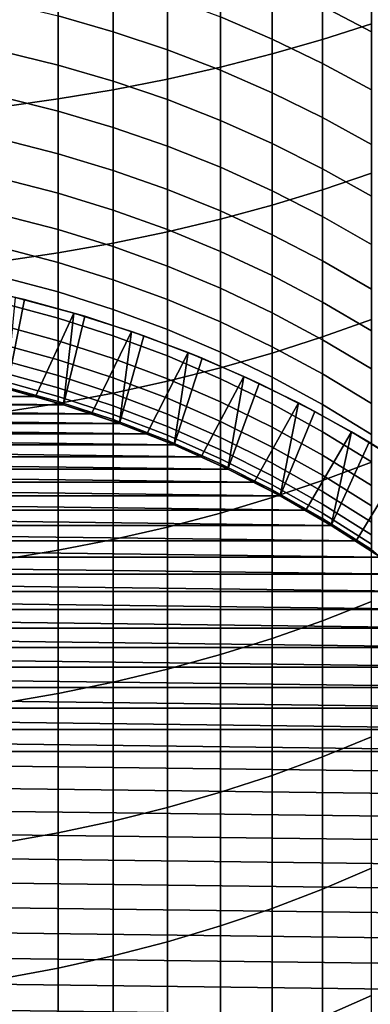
# Model space of a CAD drawing. Header units: metres. Extents: x -32 to 117, y -314 to 32.
# Tile 22 of 256: x 3.35 to 7.21, y -294.2 to -283.35. Entities that reach past the tile are written whole.
import ezdxf

# ---------------------------------------------------------------- set-up
doc = ezdxf.new("R2010")
doc.units = ezdxf.units.M
doc.layers.add('solid_24_501_064_XXX', color=7, linetype='CONTINUOUS')

msp = doc.modelspace()

# ---------------------------------------------------------------- linework, layer by layer
at = {"layer": 'solid_24_501_064_XXX'}
for points in [[(6.683336, -283.562775, 338.354584), (7.222413, -283.389191, 338.060638), (7.222413, -281.707611, 339.014801), (6.683336, -281.870911, 339.314575)], [(6.128158, -283.722717, 338.625397), (6.683336, -283.562775, 338.354584), (6.683336, -281.870911, 339.314575), (6.128158, -282.021362, 339.590759)], [(5.558216, -283.868591, 338.872406), (6.128158, -283.722717, 338.625397), (6.128158, -282.021362, 339.590759), (5.558216, -282.1586, 339.842712)], [(4.974885, -284.000061, 339.095062), (5.558216, -283.868591, 338.872406), (5.558216, -282.1586, 339.842712), (4.974885, -282.282288, 340.069763)], [(4.379568, -284.116852, 339.292786), (4.974885, -284.000061, 339.095062), (4.974885, -282.282288, 340.069763), (4.379568, -282.392151, 340.271423)], [(3.773701, -284.218628, 339.465149), (4.379568, -284.116852, 339.292786), (4.379568, -282.392151, 340.271423), (3.773701, -282.487885, 340.447205)], [(3.158742, -284.305145, 339.611664), (3.773701, -284.218628, 339.465149), (3.773701, -282.487885, 340.447205), (3.158742, -282.569305, 340.596649)], [(7.222413, -283.478455, 308.941711), (6.683336, -283.194244, 308.752625), (6.683336, -282.527954, 309.717651), (7.222413, -282.80545, 309.916443)], [(4.379568, -283.477722, 306.217133), (3.773701, -283.303802, 306.118073), (3.773701, -282.728699, 307.08844), (4.379568, -282.899109, 307.193451)], [(6.128158, -283.55896, 307.600128), (5.558216, -283.314728, 307.449615), (5.558216, -282.693512, 308.419556), (6.128158, -282.932373, 308.578461)], [(4.974885, -283.677277, 306.33075), (4.379568, -283.477722, 306.217133), (4.379568, -282.899109, 307.193451), (4.974885, -283.094604, 307.313934)], [(6.683336, -283.826691, 307.765137), (6.128158, -283.55896, 307.600128), (6.128158, -282.932373, 308.578461), (6.683336, -283.194244, 308.752625)], [(3.773701, -283.84494, 305.128357), (3.158742, -283.694214, 305.049316), (3.158742, -283.155914, 306.033875), (3.773701, -283.303802, 306.118073)], [(5.558216, -283.901978, 306.45871), (4.974885, -283.677277, 306.33075), (4.974885, -283.094604, 307.313934), (5.558216, -283.314728, 307.449615)], [(7.222413, -284.11731, 307.944244), (6.683336, -283.826691, 307.765137), (6.683336, -283.194244, 308.752625), (7.222413, -283.478455, 308.941711)], [(4.379568, -284.022186, 305.221313), (3.773701, -283.84494, 305.128357), (3.773701, -283.303802, 306.118073), (4.379568, -283.477722, 306.217133)], [(6.128158, -284.151276, 306.600677), (5.558216, -283.901978, 306.45871), (5.558216, -283.314728, 307.449615), (6.128158, -283.55896, 307.600128)], [(6.683336, -285.220367, 337.336548), (7.222413, -285.036713, 337.048798), (7.222413, -283.389191, 338.060638), (6.683336, -283.562775, 338.354584)], [(4.974885, -284.225555, 305.327972), (4.379568, -284.022186, 305.221313), (4.379568, -283.477722, 306.217133), (4.974885, -283.677277, 306.33075)], [(6.683336, -284.424561, 306.756317), (6.128158, -284.151276, 306.600677), (6.128158, -283.55896, 307.600128), (6.683336, -283.826691, 307.765137)], [(6.128158, -285.389587, 337.601654), (6.683336, -285.220367, 337.336548), (6.683336, -283.562775, 338.354584), (6.128158, -283.722717, 338.625397)], [(3.773701, -284.351471, 304.120514), (3.158742, -284.19809, 304.046722), (3.158742, -283.694214, 305.049316), (3.773701, -283.84494, 305.128357)], [(5.558216, -284.454559, 305.44809), (4.974885, -284.225555, 305.327972), (4.974885, -283.677277, 306.33075), (5.558216, -283.901978, 306.45871)], [(5.558216, -285.543945, 337.843475), (6.128158, -285.389587, 337.601654), (6.128158, -283.722717, 338.625397), (5.558216, -283.868591, 338.872406)], [(4.379568, -284.53183, 304.207275), (3.773701, -284.351471, 304.120514), (3.773701, -283.84494, 305.128357), (4.379568, -284.022186, 305.221313)], [(7.222413, -284.721191, 306.925262), (6.683336, -284.424561, 306.756317), (6.683336, -283.826691, 307.765137), (7.222413, -284.11731, 307.944244)], [(4.974885, -285.683044, 338.061432), (5.558216, -285.543945, 337.843475), (5.558216, -283.868591, 338.872406), (4.974885, -284.000061, 339.095062)], [(6.128158, -284.708618, 305.581329), (5.558216, -284.454559, 305.44809), (5.558216, -283.901978, 306.45871), (6.128158, -284.151276, 306.600677)], [(4.379568, -285.80661, 338.255005), (4.974885, -285.683044, 338.061432), (4.974885, -284.000061, 339.095062), (4.379568, -284.116852, 339.292786)], [(4.974885, -284.73877, 304.306824), (4.379568, -284.53183, 304.207275), (4.379568, -284.022186, 305.221313), (4.974885, -284.225555, 305.327972)], [(3.773701, -285.914307, 338.423737), (4.379568, -285.80661, 338.255005), (4.379568, -284.116852, 339.292786), (3.773701, -284.218628, 339.465149)], [(6.683336, -284.987122, 305.727417), (6.128158, -284.708618, 305.581329), (6.128158, -284.151276, 306.600677), (6.683336, -284.424561, 306.756317)], [(3.773701, -284.822784, 303.095703), (3.158742, -284.666962, 303.027283), (3.158742, -284.19809, 304.046722), (3.773701, -284.351471, 304.120514)], [(3.158742, -286.005859, 338.567169), (3.773701, -285.914307, 338.423737), (3.773701, -284.218628, 339.465149), (3.158742, -284.305145, 339.611664)], [(5.558216, -284.971771, 304.418915), (4.974885, -284.73877, 304.306824), (4.974885, -284.225555, 305.327972), (5.558216, -284.454559, 305.44809)], [(4.379568, -285.006042, 303.176147), (3.773701, -284.822784, 303.095703), (3.773701, -284.351471, 304.120514), (4.379568, -284.53183, 304.207275)], [(6.128158, -285.230316, 304.543274), (5.558216, -284.971771, 304.418915), (5.558216, -284.454559, 305.44809), (6.128158, -284.708618, 305.581329)], [(7.222413, -285.289429, 305.885956), (6.683336, -284.987122, 305.727417), (6.683336, -284.424561, 306.756317), (7.222413, -284.721191, 306.925262)], [(4.974885, -285.216309, 303.268494), (4.379568, -285.006042, 303.176147), (4.379568, -284.53183, 304.207275), (4.974885, -284.73877, 304.306824)], [(3.773701, -285.258301, 302.055176), (3.158742, -285.10022, 301.992188), (3.158742, -284.666962, 303.027283), (3.773701, -284.822784, 303.095703)], [(6.683336, -285.513733, 304.679626), (6.128158, -285.230316, 304.543274), (6.128158, -284.708618, 305.581329), (6.683336, -284.987122, 305.727417)], [(4.379568, -285.444244, 302.129242), (3.773701, -285.258301, 302.055176), (3.773701, -284.822784, 303.095703), (4.379568, -285.006042, 303.176147)], [(5.558216, -285.453064, 303.372437), (4.974885, -285.216309, 303.268494), (4.974885, -284.73877, 304.306824), (5.558216, -284.971771, 304.418915)], [(4.974885, -285.657593, 302.214233), (4.379568, -285.444244, 302.129242), (4.379568, -285.006042, 303.176147), (4.974885, -285.216309, 303.268494)], [(6.128158, -285.715729, 303.487762), (5.558216, -285.453064, 303.372437), (5.558216, -284.971771, 304.418915), (6.128158, -285.230316, 304.543274)], [(7.222413, -285.82135, 304.827606), (6.683336, -285.513733, 304.679626), (6.683336, -284.987122, 305.727417), (7.222413, -285.289429, 305.885956)], [(6.683336, -286.841736, 336.261719), (7.222413, -286.648193, 335.980499), (7.222413, -285.036713, 337.048798), (6.683336, -285.220367, 337.336548)], [(3.773701, -285.657532, 301.000214), (3.158742, -285.497345, 300.942749), (3.158742, -285.10022, 301.992188), (3.773701, -285.258301, 302.055176)], [(4.379568, -285.845917, 301.06778), (3.773701, -285.657532, 301.000214), (3.773701, -285.258301, 302.055176), (4.379568, -285.444244, 302.129242)], [(5.558216, -285.897797, 302.309937), (4.974885, -285.657593, 302.214233), (4.974885, -285.216309, 303.268494), (5.558216, -285.453064, 303.372437)], [(6.128158, -287.02002, 336.520813), (6.683336, -286.841736, 336.261719), (6.683336, -285.220367, 337.336548), (6.128158, -285.389587, 337.601654)], [(6.683336, -286.003693, 303.614227), (6.128158, -285.715729, 303.487762), (6.128158, -285.230316, 304.543274), (6.683336, -285.513733, 304.679626)], [(4.974885, -286.062073, 301.145325), (4.379568, -285.845917, 301.06778), (4.379568, -285.444244, 302.129242), (4.974885, -285.657593, 302.214233)], [(5.558216, -287.182648, 336.757141), (6.128158, -287.02002, 336.520813), (6.128158, -285.389587, 337.601654), (5.558216, -285.543945, 337.843475)], [(6.128158, -286.164307, 302.416107), (5.558216, -285.897797, 302.309937), (5.558216, -285.453064, 303.372437), (6.128158, -285.715729, 303.487762)], [(3.773701, -286.019989, 299.932037), (3.158742, -285.85791, 299.880157), (3.158742, -285.497345, 300.942749), (3.773701, -285.657532, 301.000214)], [(4.974885, -287.329224, 336.970154), (5.558216, -287.182648, 336.757141), (5.558216, -285.543945, 337.843475), (4.974885, -285.683044, 338.061432)], [(7.222413, -286.316254, 303.751465), (6.683336, -286.003693, 303.614227), (6.683336, -285.513733, 304.679626), (7.222413, -285.82135, 304.827606)], [(4.379568, -286.210602, 299.993042), (3.773701, -286.019989, 299.932037), (3.773701, -285.657532, 301.000214), (4.379568, -285.845917, 301.06778)], [(4.379568, -287.459412, 337.159332), (4.974885, -287.329224, 336.970154), (4.974885, -285.683044, 338.061432), (4.379568, -285.80661, 338.255005)], [(5.558216, -286.305481, 301.232635), (4.974885, -286.062073, 301.145325), (4.974885, -285.657593, 302.214233), (5.558216, -285.897797, 302.309937)], [(6.683336, -286.456482, 302.532501), (6.128158, -286.164307, 302.416107), (6.128158, -285.715729, 303.487762), (6.683336, -286.003693, 303.614227)], [(3.773701, -286.345215, 298.851929), (3.158742, -286.181427, 298.805695), (3.158742, -285.85791, 299.880157), (3.773701, -286.019989, 299.932037)], [(3.773701, -287.572876, 337.324188), (4.379568, -287.459412, 337.159332), (4.379568, -285.80661, 338.255005), (3.773701, -285.914307, 338.423737)], [(4.974885, -286.429321, 300.063049), (4.379568, -286.210602, 299.993042), (4.379568, -285.845917, 301.06778), (4.974885, -286.062073, 301.145325)], [(6.128158, -286.5755, 301.329529), (5.558216, -286.305481, 301.232635), (5.558216, -285.897797, 302.309937), (6.128158, -286.164307, 302.416107)], [(3.158742, -287.669342, 337.464386), (3.773701, -287.572876, 337.324188), (3.773701, -285.914307, 338.423737), (3.158742, -286.005859, 338.567169)], [(4.379568, -286.537842, 298.906311), (3.773701, -286.345215, 298.851929), (3.773701, -286.019989, 299.932037), (4.379568, -286.210602, 299.993042)], [(7.222413, -286.773621, 302.658813), (6.683336, -286.456482, 302.532501), (6.683336, -286.003693, 303.614227), (7.222413, -286.316254, 303.751465)], [(5.558216, -286.675568, 300.141876), (4.974885, -286.429321, 300.063049), (4.974885, -286.062073, 301.145325), (5.558216, -286.305481, 301.232635)], [(3.773701, -286.632843, 297.76123), (3.158742, -286.46756, 297.720703), (3.158742, -286.181427, 298.805695), (3.773701, -286.345215, 298.851929)], [(4.974885, -286.75882, 298.968719), (4.379568, -286.537842, 298.906311), (4.379568, -286.210602, 299.993042), (4.974885, -286.429321, 300.063049)], [(6.683336, -286.871521, 301.43573), (6.128158, -286.5755, 301.329529), (6.128158, -286.164307, 302.416107), (6.683336, -286.456482, 302.532501)], [(3.401812, -286.42981, 284.305573), (2.731202, -286.279266, 284.305573), (2.575884, -287.268005, 284.305573), (3.207769, -287.412201, 284.305573)], [(2.650687, -286.263458, 255.882904), (2.731202, -286.279266, 284.305573), (3.401812, -286.42981, 284.305573), (3.302242, -286.405273, 255.882904)], [(4.379568, -286.827209, 297.808929), (3.773701, -286.632843, 297.76123), (3.773701, -286.345215, 298.851929), (4.379568, -286.537842, 298.906311)], [(6.128158, -286.948792, 300.22934), (5.558216, -286.675568, 300.141876), (5.558216, -286.305481, 301.232635), (6.128158, -286.5755, 301.329529)], [(4.064044, -286.613098, 284.305573), (3.401812, -286.42981, 284.305573), (3.207769, -287.412201, 284.305573), (3.831909, -287.58783, 284.305573)], [(3.302242, -286.405273, 255.882904), (3.946038, -286.57785, 255.882904), (3.521031, -287.496155, 255.305557), (3.20788, -287.412262, 255.305557)], [(3.302242, -286.405273, 255.882904), (3.401812, -286.42981, 284.305573), (4.064044, -286.613098, 284.305573), (3.946038, -286.57785, 255.882904)], [(5.558216, -287.00769, 299.038971), (4.974885, -286.75882, 298.968719), (4.974885, -286.429321, 300.063049), (5.558216, -286.675568, 300.141876)], [(3.773701, -286.882507, 296.661224), (3.158742, -286.715912, 296.626434), (3.158742, -286.46756, 297.720703), (3.773701, -286.632843, 297.76123)], [(4.974885, -287.050262, 297.863617), (4.379568, -286.827209, 297.808929), (4.379568, -286.537842, 298.906311), (4.974885, -286.75882, 298.968719)], [(7.222413, -287.192841, 301.550995), (6.683336, -286.871521, 301.43573), (6.683336, -286.456482, 302.532501), (7.222413, -286.773621, 302.658813)], [(3.946038, -286.57785, 255.882904), (3.831755, -287.587769, 255.305557), (3.521031, -287.496155, 255.305557)], [(4.379568, -287.07843, 296.702148), (3.773701, -286.882507, 296.661224), (3.773701, -286.632843, 297.76123), (4.379568, -286.827209, 297.808929)], [(3.946038, -286.57785, 255.882904), (4.580916, -286.780914, 255.882904), (4.140382, -287.687225, 255.305557), (3.831755, -287.587769, 255.305557)], [(4.716276, -286.828583, 284.305573), (4.064044, -286.613098, 284.305573), (3.831909, -287.58783, 284.305573), (4.446179, -287.79422, 284.305573)], [(3.946038, -286.57785, 255.882904), (4.064044, -286.613098, 284.305573), (4.716276, -286.828583, 284.305573), (4.580916, -286.780914, 255.882904)], [(6.683336, -287.248322, 300.325226), (6.128158, -286.948792, 300.22934), (6.128158, -286.5755, 301.329529), (6.683336, -286.871521, 301.43573)], [(6.683336, -288.424866, 335.131378), (7.222413, -288.22171, 334.857025), (7.222413, -286.648193, 335.980499), (6.683336, -286.841736, 336.261719)], [(3.773701, -287.093903, 295.553223), (3.158742, -286.926208, 295.524231), (3.158742, -286.715912, 296.626434), (3.773701, -286.882507, 296.661224)], [(4.580916, -286.780914, 255.882904), (4.446397, -287.794281, 255.305557), (4.140382, -287.687225, 255.305557)], [(4.580916, -286.780914, 255.882904), (5.205537, -287.014008, 255.882904), (4.749353, -287.908844, 255.305557), (4.446397, -287.794281, 255.305557)], [(4.580916, -286.780914, 255.882904), (4.716276, -286.828583, 284.305573), (5.357707, -287.075989, 284.305573), (5.205537, -287.014008, 255.882904)], [(5.558216, -287.301392, 297.925201), (4.974885, -287.050262, 297.863617), (4.974885, -286.75882, 298.968719), (5.558216, -287.00769, 299.038971)], [(6.128158, -287.283783, 299.116913), (5.558216, -287.00769, 299.038971), (5.558216, -286.675568, 300.141876), (6.128158, -286.948792, 300.22934)], [(4.379568, -287.291138, 295.587341), (3.773701, -287.093903, 295.553223), (3.773701, -286.882507, 296.661224), (4.379568, -287.07843, 296.702148)], [(4.974885, -287.303223, 296.749084), (4.379568, -287.07843, 296.702148), (4.379568, -286.827209, 297.808929), (4.974885, -287.050262, 297.863617)], [(5.357707, -287.075989, 284.305573), (4.716276, -286.828583, 284.305573), (4.446179, -287.79422, 284.305573), (5.049695, -288.031067, 284.305573)], [(6.128158, -288.61203, 335.384125), (6.683336, -288.424866, 335.131378), (6.683336, -286.841736, 336.261719), (6.128158, -287.02002, 336.520813)], [(7.222413, -287.573456, 300.429321), (6.683336, -287.248322, 300.325226), (6.683336, -286.871521, 301.43573), (7.222413, -287.192841, 301.550995)], [(3.773701, -287.266815, 294.438568), (3.158742, -287.098236, 294.415405), (3.158742, -286.926208, 295.524231), (3.773701, -287.093903, 295.553223)], [(6.683336, -287.586456, 299.202362), (6.128158, -287.283783, 299.116913), (6.128158, -286.948792, 300.22934), (6.683336, -287.248322, 300.325226)], [(3.773701, -287.401031, 293.318604), (3.158742, -287.23172, 293.30127), (3.158742, -287.098236, 294.415405), (3.773701, -287.266815, 294.438568)], [(4.379568, -287.465118, 294.46582), (3.773701, -287.266815, 294.438568), (3.773701, -287.093903, 295.553223), (4.379568, -287.291138, 295.587341)], [(4.974885, -287.517426, 295.626465), (4.379568, -287.291138, 295.587341), (4.379568, -287.07843, 296.702148), (4.974885, -287.303223, 296.749084)], [(5.205537, -287.014008, 255.882904), (5.049581, -288.031036, 255.305557), (4.749353, -287.908844, 255.305557)], [(5.558216, -287.556335, 296.801941), (4.974885, -287.303223, 296.749084), (4.974885, -287.050262, 297.863617), (5.558216, -287.301392, 297.925201)], [(5.205537, -287.014008, 255.882904), (5.818357, -287.27655, 255.882904), (5.346734, -288.160675, 255.305557), (5.049581, -288.031036, 255.305557)], [(5.985817, -287.354431, 284.305573), (5.357707, -287.075989, 284.305573), (5.049695, -288.031067, 284.305573), (5.640519, -288.297668, 284.305573)], [(5.205537, -287.014008, 255.882904), (5.357707, -287.075989, 284.305573), (5.985817, -287.354431, 284.305573), (5.818357, -287.27655, 255.882904)], [(6.128158, -287.580017, 297.99353), (5.558216, -287.301392, 297.925201), (5.558216, -287.00769, 299.038971), (6.128158, -287.283783, 299.116913)], [(5.558216, -288.782745, 335.614685), (6.128158, -288.61203, 335.384125), (6.128158, -287.02002, 336.520813), (5.558216, -287.182648, 336.757141)], [(4.974885, -288.936615, 335.822479), (5.558216, -288.782745, 335.614685), (5.558216, -287.182648, 336.757141), (4.974885, -287.329224, 336.970154)], [(3.773701, -287.496338, 292.194641), (3.158742, -287.326538, 292.183197), (3.158742, -287.23172, 293.30127), (3.773701, -287.401031, 293.318604)], [(4.379568, -287.600128, 293.338959), (3.773701, -287.401031, 293.318604), (3.773701, -287.266815, 294.438568), (4.379568, -287.465118, 294.46582)], [(4.974885, -287.692627, 294.497101), (4.379568, -287.465118, 294.46582), (4.379568, -287.291138, 295.587341), (4.974885, -287.517426, 295.626465)], [(5.558216, -287.772217, 295.670502), (4.974885, -287.517426, 295.626465), (4.974885, -287.303223, 296.749084), (5.558216, -287.556335, 296.801941)], [(5.818357, -287.27655, 255.882904), (5.640331, -288.297577, 255.305557), (5.346734, -288.160675, 255.305557)], [(6.128158, -287.837158, 296.860596), (5.558216, -287.556335, 296.801941), (5.558216, -287.301392, 297.925201), (6.128158, -287.580017, 297.99353)], [(5.818357, -287.27655, 255.882904), (6.417956, -287.567963, 255.882904), (5.930645, -288.441864, 255.305557), (5.640331, -288.297577, 255.305557)], [(5.818357, -287.27655, 255.882904), (5.985817, -287.354431, 284.305573), (6.599494, -287.6633, 284.305573), (6.417956, -287.567963, 255.882904)], [(6.683336, -287.885468, 298.068451), (6.128158, -287.580017, 297.99353), (6.128158, -287.283783, 299.116913), (6.683336, -287.586456, 299.202362)], [(7.222413, -287.914978, 299.295105), (6.683336, -287.586456, 299.202362), (6.683336, -287.248322, 300.325226), (7.222413, -287.573456, 300.429321)], [(-3.521031, -287.496155, 255.305557), (-3.20788, -287.412262, 255.305557), (3.521031, -287.496155, 255.305557)], [(-3.20788, -287.412262, 255.305557), (3.20788, -287.412262, 255.305557), (3.521031, -287.496155, 255.305557)], [(3.773701, -287.552673, 291.068054), (3.158742, -287.382568, 291.0625), (3.158742, -287.326538, 292.183197), (3.773701, -287.496338, 292.194641)], [(3.831817, -287.587799, 290.005554), (3.207846, -287.412231, 290.005554), (3.158742, -287.382568, 291.0625), (3.773701, -287.552673, 291.068054)], [(3.831909, -287.58783, 284.305573), (3.207769, -287.412201, 284.305573), (3.207846, -287.412231, 290.005554), (3.831817, -287.587799, 290.005554)], [(4.379568, -287.696045, 292.208099), (3.773701, -287.496338, 292.194641), (3.773701, -287.401031, 293.318604), (4.379568, -287.600128, 293.338959)], [(4.379568, -289.073273, 336.007019), (4.974885, -288.936615, 335.822479), (4.974885, -287.329224, 336.970154), (4.379568, -287.459412, 337.159332)], [(6.599494, -287.6633, 284.305573), (5.985817, -287.354431, 284.305573), (5.640519, -288.297668, 284.305573), (6.217205, -288.593323, 284.305573)], [(-3.831755, -287.587769, 255.305557), (-3.521031, -287.496155, 255.305557), (3.831755, -287.587769, 255.305557)], [(-3.521031, -287.496155, 255.305557), (3.521031, -287.496155, 255.305557), (3.831755, -287.587769, 255.305557)], [(3.773701, -289.192383, 336.167877), (4.379568, -289.073273, 336.007019), (4.379568, -287.459412, 337.159332), (3.773701, -287.572876, 337.324188)], [(4.379568, -287.752716, 291.074585), (3.773701, -287.552673, 291.068054), (3.773701, -287.496338, 292.194641), (4.379568, -287.696045, 292.208099)], [(4.974885, -287.828583, 293.362335), (4.379568, -287.600128, 293.338959), (4.379568, -287.465118, 294.46582), (4.974885, -287.692627, 294.497101)], [(5.558216, -287.948792, 294.532288), (4.974885, -287.692627, 294.497101), (4.974885, -287.517426, 295.626465), (5.558216, -287.772217, 295.670502)], [(-4.140382, -287.687225, 255.305557), (-3.831755, -287.587769, 255.305557), (4.140382, -287.687225, 255.305557)], [(-3.831755, -287.587769, 255.305557), (3.831755, -287.587769, 255.305557), (4.140382, -287.687225, 255.305557)], [(3.158742, -289.293671, 336.304657), (3.773701, -289.192383, 336.167877), (3.773701, -287.572876, 337.324188), (3.158742, -287.669342, 337.464386)], [(4.446262, -287.79422, 290.005554), (3.831817, -287.587799, 290.005554), (3.773701, -287.552673, 291.068054), (4.379568, -287.752716, 291.074585)], [(4.446179, -287.79422, 284.305573), (3.831909, -287.58783, 284.305573), (3.831817, -287.587799, 290.005554), (4.446262, -287.79422, 290.005554)], [(4.974885, -287.925171, 292.223541), (4.379568, -287.696045, 292.208099), (4.379568, -287.600128, 293.338959), (4.974885, -287.828583, 293.362335)], [(6.128158, -288.054901, 295.719391), (5.558216, -287.772217, 295.670502), (5.558216, -287.556335, 296.801941), (6.128158, -287.837158, 296.860596)], [(6.417956, -287.567963, 255.882904), (6.217436, -288.593445, 255.305557), (5.930645, -288.441864, 255.305557)], [(6.683336, -288.14502, 296.924866), (6.128158, -287.837158, 296.860596), (6.128158, -287.580017, 297.99353), (6.683336, -287.885468, 298.068451)], [(6.417956, -287.567963, 255.882904), (7.002861, -287.887543, 255.882904), (6.500101, -288.751953, 255.305557), (6.217436, -288.593445, 255.305557)], [(6.417956, -287.567963, 255.882904), (6.599494, -287.6633, 284.305573), (7.197434, -288.002045, 284.305573), (7.002861, -287.887543, 255.882904)], [(7.222413, -288.21701, 298.14978), (6.683336, -287.885468, 298.068451), (6.683336, -287.586456, 299.202362), (7.222413, -287.914978, 299.295105)], [(-4.446397, -287.794281, 255.305557), (-4.140382, -287.687225, 255.305557), (4.446397, -287.794281, 255.305557)], [(-4.140382, -287.687225, 255.305557), (4.140382, -287.687225, 255.305557), (4.446397, -287.794281, 255.305557)], [(4.974885, -287.982239, 291.082092), (4.379568, -287.752716, 291.074585), (4.379568, -287.696045, 292.208099), (4.974885, -287.925171, 292.223541)], [(5.049653, -288.031036, 290.005554), (4.446262, -287.79422, 290.005554), (4.379568, -287.752716, 291.074585), (4.974885, -287.982239, 291.082092)], [(5.558216, -288.085815, 293.388641), (4.974885, -287.828583, 293.362335), (4.974885, -287.692627, 294.497101), (5.558216, -287.948792, 294.532288)], [(7.197434, -288.002045, 284.305573), (6.599494, -287.6633, 284.305573), (6.217205, -288.593323, 284.305573), (6.778748, -288.917511, 284.305573)], [(-4.749353, -287.908844, 255.305557), (-4.446397, -287.794281, 255.305557), (4.749353, -287.908844, 255.305557)], [(-4.446397, -287.794281, 255.305557), (4.446397, -287.794281, 255.305557), (4.749353, -287.908844, 255.305557)], [(5.049695, -288.031067, 284.305573), (4.446179, -287.79422, 284.305573), (4.446262, -287.79422, 290.005554), (5.049653, -288.031036, 290.005554)], [(5.558216, -288.183136, 292.240906), (4.974885, -287.925171, 292.223541), (4.974885, -287.828583, 293.362335), (5.558216, -288.085815, 293.388641)], [(6.128158, -288.233002, 294.57135), (5.558216, -287.948792, 294.532288), (5.558216, -287.772217, 295.670502), (6.128158, -288.054901, 295.719391)], [(6.683336, -288.364807, 295.77298), (6.128158, -288.054901, 295.719391), (6.128158, -287.837158, 296.860596), (6.683336, -288.14502, 296.924866)], [(-5.049581, -288.031036, 255.305557), (-4.749353, -287.908844, 255.305557), (5.049581, -288.031036, 255.305557)], [(-4.749353, -287.908844, 255.305557), (4.749353, -287.908844, 255.305557), (5.049581, -288.031036, 255.305557)], [(5.558216, -288.240662, 291.090515), (4.974885, -287.982239, 291.082092), (4.974885, -287.925171, 292.223541), (5.558216, -288.183136, 292.240906)], [(6.128158, -288.371216, 293.417816), (5.558216, -288.085815, 293.388641), (5.558216, -287.948792, 294.532288), (6.128158, -288.233002, 294.57135)], [(7.002861, -287.887543, 255.882904), (6.778622, -288.91745, 255.305557), (6.500101, -288.751953, 255.305557)], [(7.222413, -288.479187, 296.994659), (6.683336, -288.14502, 296.924866), (6.683336, -287.885468, 298.068451), (7.222413, -288.21701, 298.14978)], [(7.002861, -287.887543, 255.882904), (7.571985, -288.234619, 255.882904), (7.053095, -289.089905, 255.305557), (6.778622, -288.91745, 255.305557)], [(7.002861, -287.887543, 255.882904), (7.197434, -288.002045, 284.305573), (7.777845, -288.369598, 284.305573), (7.571985, -288.234619, 255.882904)], [(-5.346734, -288.160675, 255.305557), (-5.049581, -288.031036, 255.305557), (5.346734, -288.160675, 255.305557)], [(-5.049581, -288.031036, 255.305557), (5.049581, -288.031036, 255.305557), (5.346734, -288.160675, 255.305557)], [(5.640489, -288.297638, 290.005554), (5.049653, -288.031036, 290.005554), (4.974885, -287.982239, 291.082092), (5.558216, -288.240662, 291.090515)], [(5.640519, -288.297668, 284.305573), (5.049695, -288.031067, 284.305573), (5.049653, -288.031036, 290.005554), (5.640489, -288.297638, 290.005554)], [(6.683336, -288.544556, 294.614166), (6.128158, -288.233002, 294.57135), (6.128158, -288.054901, 295.719391), (6.683336, -288.364807, 295.77298)], [(7.777845, -288.369598, 284.305573), (7.197434, -288.002045, 284.305573), (6.778748, -288.917511, 284.305573), (7.323121, -289.269135, 284.305573)], [(-5.640331, -288.297577, 255.305557), (-5.346734, -288.160675, 255.305557), (5.640331, -288.297577, 255.305557)], [(-5.346734, -288.160675, 255.305557), (5.346734, -288.160675, 255.305557), (5.640331, -288.297577, 255.305557)], [(6.128158, -288.469391, 292.260193), (5.558216, -288.183136, 292.240906), (5.558216, -288.085815, 293.388641), (6.128158, -288.371216, 293.417816)], [(6.128158, -288.527405, 291.099884), (5.558216, -288.240662, 291.090515), (5.558216, -288.183136, 292.240906), (6.128158, -288.469391, 292.260193)], [(7.222413, -288.701172, 295.831146), (6.683336, -288.364807, 295.77298), (6.683336, -288.14502, 296.924866), (7.222413, -288.479187, 296.994659)], [(-5.930645, -288.441864, 255.305557), (-5.640331, -288.297577, 255.305557), (5.930645, -288.441864, 255.305557)], [(-5.640331, -288.297577, 255.305557), (5.640331, -288.297577, 255.305557), (5.930645, -288.441864, 255.305557)], [(6.217302, -288.593353, 290.005554), (5.640489, -288.297638, 290.005554), (5.558216, -288.240662, 291.090515), (6.128158, -288.527405, 291.099884)], [(6.217205, -288.593323, 284.305573), (5.640519, -288.297668, 284.305573), (5.640489, -288.297638, 290.005554), (6.217302, -288.593353, 290.005554)], [(6.683336, -288.684082, 293.449829), (6.128158, -288.371216, 293.417816), (6.128158, -288.233002, 294.57135), (6.683336, -288.544556, 294.614166)], [(6.683336, -289.967896, 333.946869), (7.222413, -289.755371, 333.679718), (7.222413, -288.22171, 334.857025), (6.683336, -288.424866, 335.131378)], [(7.571985, -288.234619, 255.882904), (8.124126, -288.608551, 255.882904), (7.323092, -289.269073, 255.305557), (7.053095, -289.089905, 255.305557)], [(6.683336, -288.783173, 292.281342), (6.128158, -288.469391, 292.260193), (6.128158, -288.371216, 293.417816), (6.683336, -288.684082, 293.449829)], [(7.222413, -288.882751, 294.660645), (6.683336, -288.544556, 294.614166), (6.683336, -288.364807, 295.77298), (7.222413, -288.701172, 295.831146)], [(-6.217436, -288.593445, 255.305557), (-5.930645, -288.441864, 255.305557), (6.217436, -288.593445, 255.305557)], [(-5.930645, -288.441864, 255.305557), (5.930645, -288.441864, 255.305557), (6.217436, -288.593445, 255.305557)], [(6.128158, -290.163696, 334.192963), (6.683336, -289.967896, 333.946869), (6.683336, -288.424866, 335.131378), (6.128158, -288.61203, 335.384125)], [(6.683336, -288.841736, 291.110138), (6.128158, -288.527405, 291.099884), (6.128158, -288.469391, 292.260193), (6.683336, -288.783173, 292.281342)], [(-6.500101, -288.751953, 255.305557), (-6.217436, -288.593445, 255.305557), (6.500101, -288.751953, 255.305557)], [(-6.217436, -288.593445, 255.305557), (6.217436, -288.593445, 255.305557), (6.500101, -288.751953, 255.305557)], [(5.558216, -290.342316, 334.41748), (6.128158, -290.163696, 334.192963), (6.128158, -288.61203, 335.384125), (5.558216, -288.782745, 335.614685)], [(6.778657, -288.91745, 290.005554), (6.217302, -288.593353, 290.005554), (6.128158, -288.527405, 291.099884), (6.683336, -288.841736, 291.110138)], [(6.778748, -288.917511, 284.305573), (6.217205, -288.593323, 284.305573), (6.217302, -288.593353, 290.005554), (6.778657, -288.91745, 290.005554)], [(7.222413, -289.023682, 293.484558), (6.683336, -288.684082, 293.449829), (6.683336, -288.544556, 294.614166), (7.222413, -288.882751, 294.660645)], [(7.222413, -289.123779, 292.304291), (6.683336, -288.783173, 292.281342), (6.683336, -288.684082, 293.449829), (7.222413, -289.023682, 293.484558)], [(-6.778622, -288.91745, 255.305557), (-6.500101, -288.751953, 255.305557), (6.778622, -288.91745, 255.305557)], [(-6.500101, -288.751953, 255.305557), (6.500101, -288.751953, 255.305557), (6.778622, -288.91745, 255.305557)], [(4.974885, -290.503296, 334.619843), (5.558216, -290.342316, 334.41748), (5.558216, -288.782745, 335.614685), (4.974885, -288.936615, 335.822479)], [(7.222413, -289.182922, 291.121277), (6.683336, -288.841736, 291.110138), (6.683336, -288.783173, 292.281342), (7.222413, -289.123779, 292.304291)], [(7.323161, -289.269135, 290.005554), (6.778657, -288.91745, 290.005554), (6.683336, -288.841736, 291.110138), (7.222413, -289.182922, 291.121277)], [(-7.053095, -289.089905, 255.305557), (-6.778622, -288.91745, 255.305557), (7.053095, -289.089905, 255.305557)], [(-6.778622, -288.91745, 255.305557), (6.778622, -288.91745, 255.305557), (7.053095, -289.089905, 255.305557)], [(4.379568, -290.64624, 334.79953), (4.974885, -290.503296, 334.619843), (4.974885, -288.936615, 335.822479), (4.379568, -289.073273, 336.007019)], [(7.323121, -289.269135, 284.305573), (6.778748, -288.917511, 284.305573), (6.778657, -288.91745, 290.005554), (7.323161, -289.269135, 290.005554)], [(-7.323092, -289.269073, 255.305557), (-7.053095, -289.089905, 255.305557), (7.323092, -289.269073, 255.305557)], [(-7.053095, -289.089905, 255.305557), (7.053095, -289.089905, 255.305557), (7.323092, -289.269073, 255.305557)], [(3.773701, -290.770874, 334.956177), (4.379568, -290.64624, 334.79953), (4.379568, -289.073273, 336.007019), (3.773701, -289.192383, 336.167877)], [(-7.588487, -289.454926, 255.305557), (-7.323092, -289.269073, 255.305557), (7.588487, -289.454926, 255.305557)], [(-7.323092, -289.269073, 255.305557), (7.323092, -289.269073, 255.305557), (7.588487, -289.454926, 255.305557)], [(3.158742, -290.876801, 335.089355), (3.773701, -290.770874, 334.956177), (3.773701, -289.192383, 336.167877), (3.158742, -289.293671, 336.304657)], [(-7.849483, -289.647552, 255.305557), (-7.588487, -289.454926, 255.305557), (7.849483, -289.647552, 255.305557)], [(-7.588487, -289.454926, 255.305557), (7.588487, -289.454926, 255.305557), (7.849483, -289.647552, 255.305557)], [(-8.105545, -289.846588, 255.305557), (-7.849483, -289.647552, 255.305557), (8.105545, -289.846588, 255.305557)], [(-7.849483, -289.647552, 255.305557), (7.849483, -289.647552, 255.305557), (8.105545, -289.846588, 255.305557)], [(6.683336, -291.468994, 332.709595), (7.222413, -291.247314, 332.449982), (7.222413, -289.755371, 333.679718), (6.683336, -289.967896, 333.946869)], [(-8.356263, -290.051666, 255.305557), (-8.105545, -289.846588, 255.305557), (8.356263, -290.051666, 255.305557)], [(-8.105545, -289.846588, 255.305557), (8.105545, -289.846588, 255.305557), (8.356263, -290.051666, 255.305557)], [(6.128158, -291.673187, 332.948792), (6.683336, -291.468994, 332.709595), (6.683336, -289.967896, 333.946869), (6.128158, -290.163696, 334.192963)], [(-8.601933, -290.263092, 255.305557), (-8.356263, -290.051666, 255.305557), (8.601933, -290.263092, 255.305557)], [(-8.356263, -290.051666, 255.305557), (8.356263, -290.051666, 255.305557), (8.601933, -290.263092, 255.305557)], [(5.558216, -291.859467, 333.166992), (6.128158, -291.673187, 332.948792), (6.128158, -290.163696, 334.192963), (5.558216, -290.342316, 334.41748)], [(-8.842275, -290.480591, 255.305557), (-8.601933, -290.263092, 255.305557), (8.842275, -290.480591, 255.305557)], [(-8.601933, -290.263092, 255.305557), (8.601933, -290.263092, 255.305557), (8.842275, -290.480591, 255.305557)], [(4.974885, -292.027344, 333.363647), (5.558216, -291.859467, 333.166992), (5.558216, -290.342316, 334.41748), (4.974885, -290.503296, 334.619843)], [(-9.076948, -290.703857, 255.305557), (-8.842275, -290.480591, 255.305557), (9.076948, -290.703857, 255.305557)], [(-8.842275, -290.480591, 255.305557), (8.842275, -290.480591, 255.305557), (9.076948, -290.703857, 255.305557)], [(4.379568, -292.176453, 333.538269), (4.974885, -292.027344, 333.363647), (4.974885, -290.503296, 334.619843), (4.379568, -290.64624, 334.79953)], [(3.773701, -292.306427, 333.690491), (4.379568, -292.176453, 333.538269), (4.379568, -290.64624, 334.79953), (3.773701, -290.770874, 334.956177)], [(-9.306192, -290.933105, 255.305557), (-9.076948, -290.703857, 255.305557), (9.306192, -290.933105, 255.305557)], [(-9.076948, -290.703857, 255.305557), (9.076948, -290.703857, 255.305557), (9.306192, -290.933105, 255.305557)], [(3.158742, -292.416931, 333.819916), (3.773701, -292.306427, 333.690491), (3.773701, -290.770874, 334.956177), (3.158742, -290.876801, 335.089355)], [(-9.529765, -291.168121, 255.305557), (-9.306192, -290.933105, 255.305557), (9.529765, -291.168121, 255.305557)], [(-9.306192, -290.933105, 255.305557), (9.306192, -290.933105, 255.305557), (9.529765, -291.168121, 255.305557)], [(-9.747203, -291.408386, 255.305557), (-9.529765, -291.168121, 255.305557), (9.747203, -291.408386, 255.305557)], [(-9.529765, -291.168121, 255.305557), (9.529765, -291.168121, 255.305557), (9.747203, -291.408386, 255.305557)], [(6.683336, -292.9263, 331.421112), (7.222413, -292.695801, 331.169312), (7.222413, -291.247314, 332.449982), (6.683336, -291.468994, 332.709595)], [(-9.747203, -291.408386, 255.305557), (9.95857, -291.653992, 255.305557), (10.163872, -291.904968, 255.305557), (-9.95857, -291.653992, 255.305557)], [(-9.747203, -291.408386, 255.305557), (9.747203, -291.408386, 255.305557), (9.95857, -291.653992, 255.305557)], [(6.128158, -293.138672, 331.653076), (6.683336, -292.9263, 331.421112), (6.683336, -291.468994, 332.709595), (6.128158, -291.673187, 332.948792)], [(-9.95857, -291.653992, 255.305557), (10.163872, -291.904968, 255.305557), (10.362747, -292.160828, 255.305557), (-10.163872, -291.904968, 255.305557)], [(5.558216, -293.332397, 331.864685), (6.128158, -293.138672, 331.653076), (6.128158, -291.673187, 332.948792), (5.558216, -291.859467, 333.166992)], [(4.974885, -293.506989, 332.055389), (5.558216, -293.332397, 331.864685), (5.558216, -291.859467, 333.166992), (4.974885, -292.027344, 333.363647)], [(-10.163872, -291.904968, 255.305557), (10.362747, -292.160828, 255.305557), (10.555107, -292.421448, 255.305557), (-10.362747, -292.160828, 255.305557)], [(4.379568, -293.662079, 332.224762), (4.974885, -293.506989, 332.055389), (4.974885, -292.027344, 333.363647), (4.379568, -292.176453, 333.538269)], [(-10.362747, -292.160828, 255.305557), (10.555107, -292.421448, 255.305557), (10.741083, -292.687073, 255.305557), (-10.555107, -292.421448, 255.305557)], [(3.773701, -293.797211, 332.372406), (4.379568, -293.662079, 332.224762), (4.379568, -292.176453, 333.538269), (3.773701, -292.306427, 333.690491)], [(3.158742, -293.91214, 332.497925), (3.773701, -293.797211, 332.372406), (3.773701, -292.306427, 333.690491), (3.158742, -292.416931, 333.819916)], [(-10.555107, -292.421448, 255.305557), (10.741083, -292.687073, 255.305557), (10.920346, -292.957153, 255.305557), (-10.741083, -292.687073, 255.305557)], [(-10.741083, -292.687073, 255.305557), (10.920346, -292.957153, 255.305557), (11.092694, -293.231445, 255.305557), (-10.920346, -292.957153, 255.305557)], [(6.683336, -294.338135, 330.082886), (7.222413, -294.09903, 329.839264), (7.222413, -292.695801, 331.169312), (6.683336, -292.9263, 331.421112)], [(-10.920346, -292.957153, 255.305557), (11.092694, -293.231445, 255.305557), (11.258326, -293.510254, 255.305557), (-11.092694, -293.231445, 255.305557)], [(6.128158, -294.558411, 330.307373), (6.683336, -294.338135, 330.082886), (6.683336, -292.9263, 331.421112), (6.128158, -293.138672, 331.653076)], [(5.558216, -294.759338, 330.512146), (6.128158, -294.558411, 330.307373), (6.128158, -293.138672, 331.653076), (5.558216, -293.332397, 331.864685)], [(-11.092694, -293.231445, 255.305557), (11.258326, -293.510254, 255.305557), (11.416963, -293.793091, 255.305557), (-11.258326, -293.510254, 255.305557)], [(4.974885, -294.94043, 330.696686), (5.558216, -294.759338, 330.512146), (5.558216, -293.332397, 331.864685), (4.974885, -293.506989, 332.055389)], [(4.379568, -295.101288, 330.860596), (4.974885, -294.94043, 330.696686), (4.974885, -293.506989, 332.055389), (4.379568, -293.662079, 332.224762)], [(-11.258326, -293.510254, 255.305557), (11.416963, -293.793091, 255.305557), (11.568325, -294.079498, 255.305557), (-11.416963, -293.793091, 255.305557)], [(3.773701, -295.241455, 331.003448), (4.379568, -295.101288, 330.860596), (4.379568, -293.662079, 332.224762), (3.773701, -293.797211, 332.372406)], [(-11.416963, -293.793091, 255.305557), (11.568325, -294.079498, 255.305557), (11.712566, -294.36969, 255.305557), (-11.568325, -294.079498, 255.305557)], [(3.158742, -295.360657, 331.124939), (3.773701, -295.241455, 331.003448), (3.773701, -293.797211, 332.372406), (3.158742, -293.91214, 332.497925)], [(-11.568325, -294.079498, 255.305557), (11.712566, -294.36969, 255.305557), (11.849569, -294.663483, 255.305557), (-11.712566, -294.36969, 255.305557)], [(6.683336, -295.702728, 328.696594), (7.222413, -295.455353, 328.461365), (7.222413, -294.09903, 329.839264), (6.683336, -294.338135, 330.082886)]]:
    msp.add_3dface(points, dxfattribs=at)

doc.saveas('drawing.dxf')
